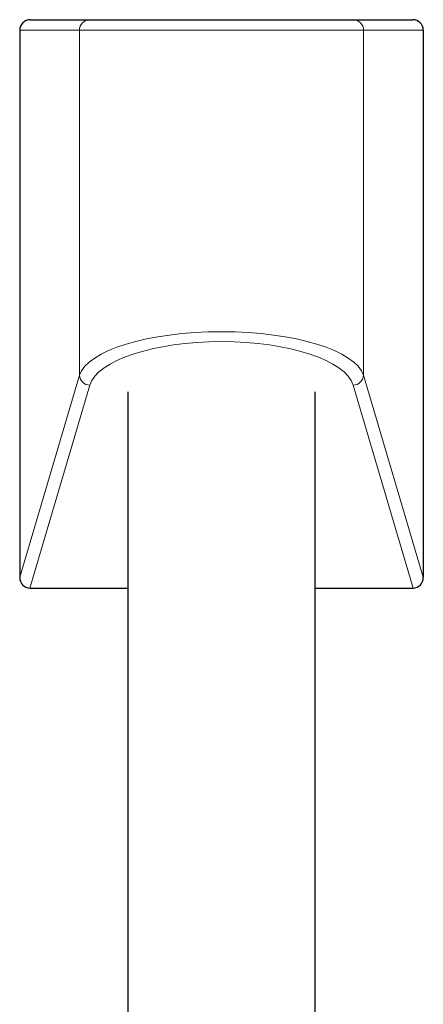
# Model space of a CAD drawing. Header units: millimetres. Extents: x 8 to 976, y 12 to 967.
# Tile 154 of 256: x 375 to 413, y 874 to 967. Entities that reach past the tile are written whole.
import ezdxf

# ---------------------------------------------------------------- set-up
doc = ezdxf.new("R2010")
doc.units = ezdxf.units.MM

msp = doc.modelspace()

# ---------------------------------------------------------------- linework, layer by layer
at = {"color": 7, "linetype": 'Continuous', "lineweight": 30}
for p, q in [((375.963, 967.153), (381.623, 967.153)), ((381.623, 967.153), (406.627, 967.153)), ((406.627, 967.153), (412.286, 967.153)), ((374.957, 966.153), (374.957, 914.179)), ((413.292, 966.153), (413.292, 914.179)), ((385.225, 931.799), (385.225, 844.153)), ((403.025, 643), (403.025, 931.799)), ((375.926, 913.153), (385.225, 913.153)), ((403.025, 913.153), (412.324, 913.153))]:
    msp.add_line(p, q, dxfattribs=at)
at = {"color": 252, "linetype": 'Continuous', "lineweight": 0}
for p, q in [((380.628, 966.153), (374.957, 966.153)), ((407.621, 966.153), (380.628, 966.153)), ((380.628, 966.153), (380.628, 933.368)), ((407.621, 966.153), (407.621, 933.368)), ((413.292, 966.153), (407.621, 966.153)), ((374.957, 914.179), (380.628, 933.368)), ((407.621, 933.368), (413.292, 914.179)), ((381.623, 932.43), (375.926, 913.153)), ((412.324, 913.153), (406.627, 932.43))]:
    msp.add_line(p, q, dxfattribs=at)
for centre, radius, start, end in [((381.625, 966.156), 0.997, 90.16787, 180.17021), ((406.624, 966.156), 0.997, 359.82979, 89.83213), ((381.638, 933.441), 1.012, 184.17053, 269.14703), ((406.612, 933.441), 1.012, 270.85297, 355.82947)]:
    msp.add_arc(centre, radius, start, end, dxfattribs=at)
at = {"color": 7, "linetype": 'Continuous', "lineweight": 30}
for centre, major_axis, ratio, start_param, end_param in [((375.963, 966.153), (1.006, 0), 0.994104, 1.570796, 3.141593), ((412.286, 966.153), (1.006, 0), 0.994104, 0, 1.570796), ((375.963, 914.219), (0.304, 1.028), 0.933269, 1.877469, 3.410712), ((412.286, 914.219), (0.304, -1.028), 0.933269, 6.014066, 7.547309)]:
    msp.add_ellipse(centre, major_axis=major_axis, ratio=ratio, start_param=start_param, end_param=end_param, dxfattribs=at)
at = {"color": 252, "linetype": 'Continuous', "lineweight": 0}
for centre, major_axis, ratio in [((394.125, 932.864), (13.576, 0), 0.341894), ((394.125, 931.926), (12.576, 0), 0.369079)]:
    msp.add_ellipse(centre, major_axis=major_axis, ratio=ratio, start_param=0.108645, end_param=3.032948, dxfattribs=at)

doc.saveas('drawing.dxf')
